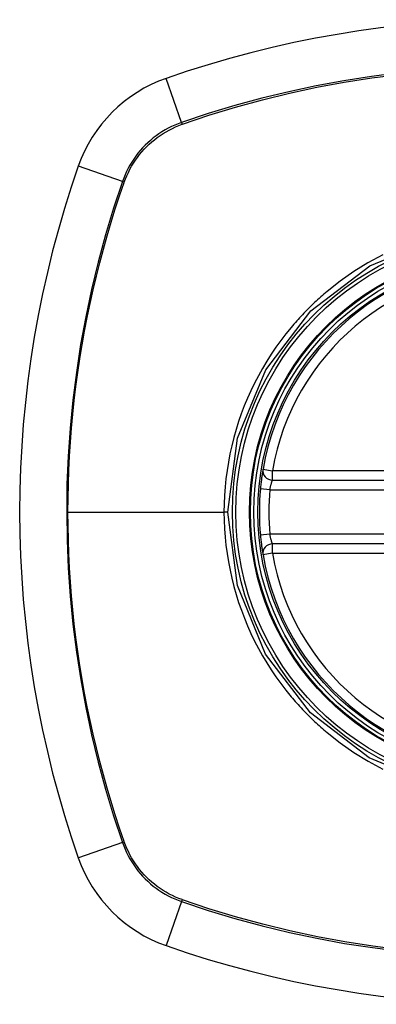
# Model space of a CAD drawing. Header units: inches. Extents: x 14 to 456, y 41 to 215.
# Tile 220 of 256: x 148.403 to 148.846, y 130.303 to 131.524. Entities that reach past the tile are written whole.
import ezdxf

# ---------------------------------------------------------------- set-up
doc = ezdxf.new("R2010")
doc.units = ezdxf.units.IN
doc.header["$MEASUREMENT"] = 0
doc.layers.add('Visible Edges(ANSI)', color=7, linetype='Continuous', lineweight=25)
doc.layers.add('Visible Tangent Edges(ANSI)', color=7, linetype='Continuous', lineweight=25)

msp = doc.modelspace()

# ---------------------------------------------------------------- linework, layer by layer
at = {"layer": 'Visible Edges(ANSI)'}
for p, q in [((148.7169, 130.9529), (149.3105, 130.9529)), ((149.3105, 130.8741), (148.7169, 130.8741))]:
    msp.add_line(p, q, dxfattribs=at)
at = {"layer": 'Visible Edges(ANSI)', "flags": 128}
for points in [[(148.7052, 130.9667), (148.7052, 130.9666), (148.7052, 130.9665), (148.7051, 130.9662), (148.7051, 130.9659), (148.705, 130.9654), (148.7049, 130.9648), (148.7048, 130.9641), (148.7047, 130.9634), (148.7045, 130.9625), (148.7044, 130.9616), (148.7042, 130.9606), (148.7041, 130.9595), (148.7039, 130.9583), (148.7037, 130.957), (148.7035, 130.9557), (148.7033, 130.9544), (148.7032, 130.953), (148.703, 130.9515), (148.7028, 130.95), (148.7026, 130.9485), (148.7025, 130.9469), (148.7023, 130.9453), (148.7021, 130.9437), (148.702, 130.9421)], [(148.702, 130.8849), (148.7021, 130.8833), (148.7023, 130.8817), (148.7025, 130.8801), (148.7026, 130.8785), (148.7028, 130.877), (148.703, 130.8755), (148.7032, 130.874), (148.7034, 130.8726), (148.7035, 130.8712), (148.7037, 130.8699), (148.7039, 130.8687), (148.7041, 130.8675), (148.7042, 130.8664), (148.7044, 130.8654), (148.7045, 130.8645), (148.7047, 130.8636), (148.7048, 130.8629), (148.7049, 130.8622), (148.705, 130.8616), (148.7051, 130.8612), (148.7051, 130.8608), (148.7052, 130.8605), (148.7052, 130.8604), (148.7052, 130.8603)]]:
    msp.add_lwpolyline(points, dxfattribs=at)
at = {"layer": 'Visible Edges(ANSI)'}
for radius in [0.3199, 0.315]:
    msp.add_circle((149.0137, 130.9135), radius, dxfattribs=at)
for centre, radius, start, end in [((149.0137, 130.2245), 1.2992, 70.7337, 109.2663), ((148.6434, 131.2837), 0.1772, 109.2663, 160.7337), ((149.7026, 130.9135), 1.2992, 160.7337, 199.2663), ((149.0137, 130.9135), 0.313, 9.784, 170.216), ((148.7169, 130.9647), 0.0118, 170.216, 270), ((149.0137, 130.9135), 0.313, 174.7499, 185.2501), ((148.7169, 130.8623), 0.0118, 90, 189.784), ((149.0137, 130.9135), 0.313, 189.784, 350.216), ((148.6434, 130.5433), 0.1772, 199.2663, 250.7337), ((149.0137, 131.6025), 1.2992, 250.7337, 289.2663)]:
    msp.add_arc(centre, radius, start, end, dxfattribs=at)
at = {"layer": 'Visible Tangent Edges(ANSI)'}
for p, q in [((148.6041, 131.3963), (148.585, 131.451)), ((148.6049, 131.3941), (148.6053, 131.3942)), ((148.5308, 131.3231), (148.4762, 131.3422)), ((148.5329, 131.3218), (148.5331, 131.3223)), ((148.7052, 130.9667), (148.7169, 130.9647)), ((148.7169, 130.9529), (148.7169, 130.9647)), ((149.3105, 130.9647), (148.7169, 130.9647)), ((148.7137, 130.9411), (148.702, 130.9421)), ((148.7137, 130.9411), (149.3136, 130.9411)), ((148.4633, 130.9135), (148.6568, 130.9135)), ((148.6614, 130.9135), (148.6568, 130.9135)), ((148.7137, 130.8859), (148.702, 130.8849)), ((149.3136, 130.8859), (148.7137, 130.8859)), ((148.7169, 130.8623), (148.7169, 130.8741)), ((148.7169, 130.8623), (148.7052, 130.8603)), ((148.7169, 130.8623), (149.3105, 130.8623)), ((148.5331, 130.5047), (148.5329, 130.5052)), ((148.5308, 130.5039), (148.4762, 130.4848)), ((148.6053, 130.4328), (148.6049, 130.433)), ((148.6041, 130.4307), (148.585, 130.376))]:
    msp.add_line(p, q, dxfattribs=at)
at = {"layer": 'Visible Tangent Edges(ANSI)', "flags": 128}
for points in [[(148.8742, 131.4577), (148.8398, 131.4533), (148.8055, 131.448), (148.7713, 131.4417), (148.7374, 131.4345), (148.7037, 131.4264), (148.6702, 131.4173), (148.637, 131.4073), (148.6041, 131.3963)], [(148.6053, 131.3942), (148.6381, 131.4052), (148.6712, 131.4153), (148.7046, 131.4244), (148.7382, 131.4326), (148.772, 131.4399), (148.806, 131.4462), (148.8402, 131.4516), (148.8746, 131.456)], [(148.6041, 131.3963), (148.5999, 131.3948), (148.5957, 131.3931), (148.5917, 131.3913), (148.5877, 131.3893), (148.5838, 131.3871), (148.5799, 131.3848), (148.5762, 131.3824), (148.5726, 131.3798), (148.569, 131.3771), (148.5656, 131.3742), (148.5622, 131.3713), (148.559, 131.3682), (148.5559, 131.3649), (148.5529, 131.3616), (148.5501, 131.3582), (148.5474, 131.3546), (148.5448, 131.351), (148.5424, 131.3472), (148.5401, 131.3434), (148.5379, 131.3395), (148.5359, 131.3355), (148.5341, 131.3314), (148.5324, 131.3273), (148.5308, 131.3231)], [(148.5331, 131.3223), (148.5346, 131.3264), (148.5363, 131.3304), (148.5382, 131.3344), (148.5402, 131.3383), (148.5423, 131.3421), (148.5446, 131.3459), (148.547, 131.3495), (148.5495, 131.3531), (148.5521, 131.3565), (148.5549, 131.3599), (148.5578, 131.3631), (148.5609, 131.3663), (148.564, 131.3693), (148.5673, 131.3722), (148.5706, 131.375), (148.5741, 131.3777), (148.5777, 131.3802), (148.5813, 131.3826), (148.585, 131.3849), (148.5889, 131.387), (148.5928, 131.389), (148.5967, 131.3908), (148.6008, 131.3925), (148.6049, 131.3941)], [(148.5308, 131.3231), (148.5199, 131.2902), (148.5099, 131.2569), (148.5007, 131.2233), (148.4926, 131.1895), (148.4853, 131.1553), (148.479, 131.121), (148.4737, 131.0866), (148.4694, 131.052), (148.466, 131.0173), (148.4636, 130.9826), (148.4621, 130.9479), (148.4617, 130.9132), (148.4622, 130.8785), (148.4636, 130.8438), (148.466, 130.8091), (148.4694, 130.7744), (148.4738, 130.7399), (148.4791, 130.7055), (148.4854, 130.6713), (148.4926, 130.6372), (148.5008, 130.6035), (148.5099, 130.57), (148.5199, 130.5368), (148.5308, 130.5039)], [(148.4633, 130.9135), (148.4634, 130.9308), (148.4638, 130.9481), (148.4644, 130.9654), (148.4653, 130.9827), (148.4664, 131), (148.4677, 131.0173), (148.4693, 131.0346), (148.4711, 131.0518), (148.4732, 131.0691), (148.4755, 131.0863), (148.4781, 131.1035), (148.4809, 131.1207), (148.4839, 131.1378), (148.4872, 131.1548), (148.4907, 131.1719), (148.4945, 131.1888), (148.4985, 131.2057), (148.5027, 131.2225), (148.5072, 131.2393), (148.5119, 131.256), (148.5168, 131.2726), (148.522, 131.2891), (148.5273, 131.3054), (148.5329, 131.3218)], [(148.6614, 130.9135), (148.6734, 131.0049), (148.7086, 131.0899), (148.7647, 131.163), (148.8375, 131.2187), (148.9227, 131.2538)], [(148.8537, 131.2323), (148.8354, 131.2225), (148.8178, 131.2116), (148.8009, 131.1997), (148.7848, 131.187)], [(148.7848, 131.187), (148.7828, 131.1853), (148.7808, 131.1836), (148.7788, 131.1818), (148.7768, 131.1801), (148.7749, 131.1783), (148.7729, 131.1766), (148.771, 131.1748), (148.7691, 131.173), (148.7672, 131.1712), (148.7653, 131.1694), (148.7634, 131.1675), (148.7615, 131.1657), (148.7597, 131.1638), (148.7579, 131.1619), (148.756, 131.16), (148.7542, 131.1581), (148.7524, 131.1562), (148.7506, 131.1543), (148.7489, 131.1523), (148.7471, 131.1504), (148.7454, 131.1484), (148.7436, 131.1464), (148.7419, 131.1444), (148.7402, 131.1424)], [(148.7402, 131.1424), (148.7337, 131.1344), (148.7274, 131.1261), (148.7213, 131.1177), (148.7155, 131.1091), (148.7099, 131.1004), (148.7046, 131.0915), (148.6995, 131.0824), (148.6947, 131.0732), (148.6902, 131.0639), (148.686, 131.0545), (148.682, 131.0449), (148.6783, 131.0353), (148.6749, 131.0255), (148.6718, 131.0157), (148.669, 131.0057), (148.6665, 130.9957), (148.6642, 130.9855), (148.6623, 130.9753), (148.6606, 130.9651), (148.6593, 130.9548), (148.6582, 130.9445), (148.6575, 130.9341), (148.657, 130.9238), (148.6568, 130.9135)], [(148.7137, 130.9411), (148.7139, 130.9418), (148.714, 130.9426), (148.7142, 130.9434), (148.7144, 130.9441), (148.7145, 130.9448), (148.7147, 130.9456), (148.7149, 130.9463), (148.7151, 130.9469), (148.7152, 130.9476), (148.7154, 130.9482), (148.7156, 130.9488), (148.7157, 130.9494), (148.7159, 130.9499), (148.7161, 130.9504), (148.7162, 130.9509), (148.7163, 130.9513), (148.7164, 130.9517), (148.7166, 130.952), (148.7166, 130.9522), (148.7167, 130.9525), (148.7168, 130.9526), (148.7168, 130.9528), (148.7168, 130.9529), (148.7169, 130.9529)], [(148.5329, 130.5052), (148.5273, 130.5215), (148.5219, 130.538), (148.5168, 130.5545), (148.5119, 130.571), (148.5072, 130.5877), (148.5027, 130.6044), (148.4985, 130.6212), (148.4945, 130.6381), (148.4907, 130.6551), (148.4872, 130.6721), (148.4839, 130.6891), (148.4809, 130.7062), (148.4781, 130.7234), (148.4755, 130.7406), (148.4732, 130.7578), (148.4711, 130.775), (148.4693, 130.7923), (148.4677, 130.8096), (148.4664, 130.8269), (148.4653, 130.8442), (148.4644, 130.8616), (148.4638, 130.8789), (148.4634, 130.8962), (148.4633, 130.9135)], [(148.6568, 130.9135), (148.657, 130.9032), (148.6575, 130.8928), (148.6582, 130.8825), (148.6593, 130.8722), (148.6606, 130.8619), (148.6623, 130.8516), (148.6643, 130.8414), (148.6665, 130.8313), (148.669, 130.8213), (148.6719, 130.8113), (148.675, 130.8015), (148.6784, 130.7917), (148.6821, 130.782), (148.686, 130.7724), (148.6903, 130.763), (148.6948, 130.7536), (148.6996, 130.7444), (148.7047, 130.7354), (148.71, 130.7265), (148.7155, 130.7178), (148.7213, 130.7092), (148.7274, 130.7008), (148.7337, 130.6926), (148.7402, 130.6846)], [(148.922, 130.5734), (148.8369, 130.6087), (148.7641, 130.6646), (148.7084, 130.7374), (148.6734, 130.8224), (148.6614, 130.9135)], [(148.7169, 130.8741), (148.7168, 130.8742), (148.7168, 130.8742), (148.7168, 130.8744), (148.7167, 130.8745), (148.7166, 130.8748), (148.7166, 130.875), (148.7164, 130.8754), (148.7163, 130.8757), (148.7162, 130.8761), (148.7161, 130.8766), (148.7159, 130.8771), (148.7157, 130.8776), (148.7156, 130.8782), (148.7154, 130.8788), (148.7152, 130.8794), (148.7151, 130.88), (148.7149, 130.8807), (148.7147, 130.8814), (148.7145, 130.8822), (148.7144, 130.8829), (148.7142, 130.8836), (148.714, 130.8844), (148.7139, 130.8852), (148.7137, 130.8859)], [(148.7402, 130.6846), (148.7419, 130.6826), (148.7436, 130.6806), (148.7453, 130.6786), (148.7471, 130.6767), (148.7488, 130.6747), (148.7506, 130.6728), (148.7524, 130.6708), (148.7542, 130.6689), (148.756, 130.667), (148.7578, 130.6651), (148.7597, 130.6632), (148.7615, 130.6614), (148.7634, 130.6595), (148.7653, 130.6577), (148.7672, 130.6559), (148.7691, 130.654), (148.771, 130.6522), (148.7729, 130.6505), (148.7749, 130.6487), (148.7768, 130.6469), (148.7788, 130.6452), (148.7808, 130.6435), (148.7828, 130.6417), (148.7848, 130.64)], [(148.7848, 130.64), (148.801, 130.6272), (148.8179, 130.6154), (148.8355, 130.6045), (148.8537, 130.5947)], [(148.5308, 130.5039), (148.5324, 130.4997), (148.5341, 130.4956), (148.5359, 130.4915), (148.5379, 130.4875), (148.5401, 130.4836), (148.5424, 130.4798), (148.5448, 130.476), (148.5474, 130.4724), (148.5501, 130.4689), (148.5529, 130.4654), (148.5559, 130.4621), (148.559, 130.4589), (148.5622, 130.4558), (148.5656, 130.4528), (148.569, 130.4499), (148.5726, 130.4472), (148.5762, 130.4447), (148.5799, 130.4422), (148.5838, 130.4399), (148.5877, 130.4378), (148.5917, 130.4358), (148.5957, 130.4339), (148.5999, 130.4322), (148.6041, 130.4307)], [(148.6049, 130.433), (148.6008, 130.4345), (148.5967, 130.4362), (148.5928, 130.438), (148.5889, 130.44), (148.585, 130.4421), (148.5813, 130.4444), (148.5777, 130.4468), (148.5741, 130.4493), (148.5706, 130.452), (148.5673, 130.4548), (148.564, 130.4577), (148.5609, 130.4607), (148.5578, 130.4639), (148.5549, 130.4671), (148.5521, 130.4705), (148.5495, 130.4739), (148.5469, 130.4775), (148.5445, 130.4812), (148.5423, 130.4849), (148.5402, 130.4887), (148.5382, 130.4926), (148.5363, 130.4966), (148.5346, 130.5006), (148.5331, 130.5047)], [(148.8759, 130.3709), (148.8413, 130.3753), (148.8069, 130.3806), (148.7727, 130.387), (148.7386, 130.3943), (148.7048, 130.4025), (148.6713, 130.4117), (148.6382, 130.4218), (148.6053, 130.4328)], [(148.6041, 130.4307), (148.637, 130.4197), (148.6703, 130.4097), (148.704, 130.4006), (148.7379, 130.3924), (148.772, 130.3851), (148.8064, 130.3788), (148.8409, 130.3735), (148.8755, 130.3692)]]:
    msp.add_lwpolyline(points, dxfattribs=at)
at = {"layer": 'Visible Tangent Edges(ANSI)'}
for radius in [0.3464, 0.3422, 0.3254, 0.3242]:
    msp.add_circle((149.0137, 130.9135), radius, dxfattribs=at)
for start, end in [(9.784, 170.216), (174.7499, 185.2501), (189.784, 350.216)]:
    msp.add_arc((149.0137, 130.9135), 0.3012, start, end, dxfattribs=at)
for centre, major_axis, start_param, end_param in [((148.6057, 131.3917), (0.00321, -0.00931), 4.18856, 4.452267), ((148.5355, 131.3215), (0.00931, -0.00321), 1.830918, 2.094625), ((148.5355, 130.5055), (0.00931, 0.00321), 4.18856, 4.452267), ((148.6057, 130.4353), (0.00321, 0.00931), 1.830918, 2.094625)]:
    msp.add_ellipse(centre, major_axis=major_axis, ratio=0.002592, start_param=start_param, end_param=end_param, dxfattribs=at)

doc.saveas('drawing.dxf')
